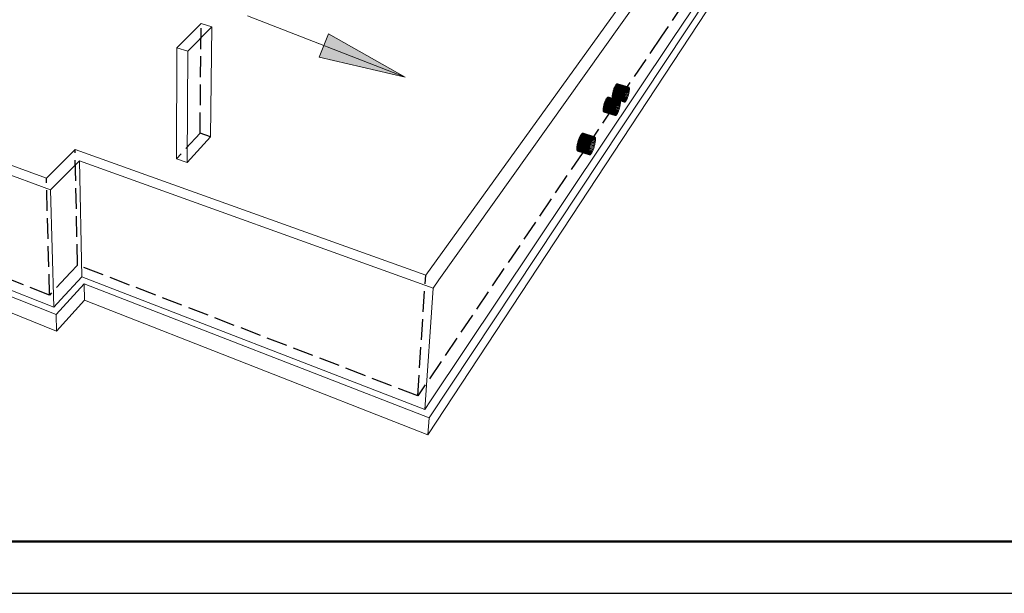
# Model space of a CAD drawing. Header units: millimetres. Extents: x 0 to 59400, y 0 to 42000.
# Tile 2 of 36: x 7900 to 17367, y 0 to 5518. Entities that reach past the tile are written whole.
import ezdxf

# ---------------------------------------------------------------- set-up
doc = ezdxf.new("R2010")
doc.units = ezdxf.units.MM
doc.linetypes.add('______2', pattern=[270, 200, -70])
for name, color, linetype, lineweight in [('Standard', 7, 'Continuous', 25), ('Позиционная метка линия выноска', 7, 'Continuous', 13), ('Примечания', 7, 'Continuous', 13)]:
    doc.layers.add(name, color=color, linetype=linetype, lineweight=lineweight)

msp = doc.modelspace()

# ---------------------------------------------------------------- hatches: boundary and pattern name
at = {"layer": 'Позиционная метка линия выноска', "linetype": 'Continuous', "lineweight": 13, "transparency": 33554687}
msp.add_hatch(color=7, dxfattribs=at).paths.add_polyline_path([(10868, 5380.6), (11606.9, 4963.4), (10780.8, 5157)], flags=16)

# ---------------------------------------------------------------- linework, layer by layer
at = {"layer": 'Standard', "color": 7, "linetype": 'Continuous', "lineweight": 18, "transparency": 33554687}
for p, q in [((16899.4, 9325.7), (11837, 1689)), ((11825.7, 1524.2), (16880.2, 9212.3)), ((11803.8, 3060), (14188.9, 6371.3)), ((14295.9, 6342.1), (11931.3, 3014.2)), ((14174.7, 5328.5), (14537.5, 5871.5)), ((9645.1, 5482), (9411.3, 5248)), ((9516.1, 5213.7), (9748.7, 5448.7)), ((9748.7, 5448.7), (9645.1, 5482)), ((9736.2, 4390.9), (9748.7, 5448.7)), ((11851.2, 1851.3), (14174.7, 5328.5)), ((9407.4, 4180.7), (9411.3, 5248)), ((9411.3, 5248), (9516.1, 5213.7)), ((9509.4, 4144.7), (9516.1, 5213.7)), ((8156.9, 3992.6), (5683.1, 4902.3)), ((13729.1, 4830.8), (13726.5, 4824)), ((13759.5, 4821), (13729, 4830.4)), ((13731.8, 4837.2), (13729.1, 4830.8)), ((13760.6, 4827.9), (13731.7, 4836.8)), ((13734.6, 4843.2), (13731.8, 4837.2)), ((13761.4, 4834.5), (13734.4, 4842.8)), ((13737.3, 4848.6), (13734.6, 4843.2)), ((13737.1, 4848.3), (13762, 4840.7)), ((13740.1, 4853.5), (13737.3, 4848.6)), ((13739.9, 4853.2), (13762.3, 4846.3)), ((13742.8, 4857.8), (13740.1, 4853.5)), ((13742.6, 4857.5), (13762.3, 4851.5)), ((13745.4, 4861.4), (13742.8, 4857.8)), ((13745.2, 4861.2), (13762, 4856)), ((13747.9, 4864.3), (13745.4, 4861.4)), ((13747.7, 4864.1), (13761.4, 4859.9)), ((13750.3, 4866.5), (13747.9, 4864.3)), ((13750.1, 4866.3), (13760.6, 4863.1)), ((13752.5, 4867.9), (13750.3, 4866.5)), ((13752.4, 4867.8), (13759.4, 4865.6)), ((13754.6, 4868.5), (13752.5, 4867.9)), ((13754.5, 4868.4), (13758.1, 4867.3)), ((13756.4, 4868.3), (13754.6, 4868.5)), ((13758.1, 4867.3), (13756.4, 4868.3)), ((13759.4, 4865.6), (13758.1, 4867.3)), ((13760.6, 4863.1), (13759.4, 4865.6)), ((13759.5, 4821), (13760.6, 4827.9)), ((13761.4, 4859.9), (13760.6, 4863.1)), ((13760.6, 4827.9), (13761.4, 4834.5)), ((13762, 4856), (13761.4, 4859.9)), ((13761.4, 4834.5), (13762, 4840.7)), ((13762.3, 4851.5), (13762, 4856)), ((13762, 4840.7), (13762.3, 4846.3)), ((13762.3, 4846.3), (13762.3, 4851.5)), ((5704.3, 4803.2), (8197.2, 3880.8)), ((13661, 4735.7), (13658.4, 4732.8)), ((13663.4, 4738), (13661, 4735.7)), ((13661.1, 4735.9), (13674.8, 4731.6)), ((13665.7, 4739.4), (13663.4, 4738)), ((13663.5, 4738), (13673.9, 4734.8)), ((13667.8, 4740.1), (13665.7, 4739.4)), ((13665.8, 4739.4), (13672.8, 4737.3)), ((13669.7, 4739.9), (13667.8, 4740.1)), ((13667.9, 4740), (13671.4, 4739)), ((13671.4, 4739), (13669.7, 4739.9)), ((13672.8, 4737.3), (13671.4, 4739)), ((13673.9, 4734.8), (13672.8, 4737.3)), ((13674.8, 4731.6), (13673.9, 4734.8)), ((13709.9, 4752.7), (13709.7, 4747.1)), ((13732, 4740.3), (13709.7, 4747.2)), ((13709.7, 4747.1), (13709.7, 4741.9)), ((13729.3, 4736), (13709.7, 4742.1)), ((13709.7, 4741.9), (13710, 4737.4)), ((13710.5, 4758.9), (13709.9, 4752.7)), ((13734.8, 4745.2), (13709.9, 4752.8)), ((13726.7, 4732.4), (13710, 4737.5)), ((13710, 4737.4), (13710.6, 4733.5)), ((13711.3, 4765.5), (13710.5, 4758.9)), ((13737.5, 4750.7), (13710.5, 4759)), ((13724.2, 4729.4), (13710.6, 4733.6)), ((13710.6, 4733.5), (13711.5, 4730.3)), ((13712.5, 4772.4), (13711.3, 4765.5)), ((13740.2, 4756.6), (13711.4, 4765.5)), ((13713.8, 4779.6), (13712.5, 4772.4)), ((13742.9, 4763), (13712.5, 4772.4)), ((13715.4, 4787), (13713.8, 4779.6)), ((13745.5, 4769.8), (13713.8, 4779.6)), ((13717.3, 4794.5), (13715.4, 4787)), ((13748, 4776.9), (13715.4, 4786.9)), ((13750.4, 4784.2), (13717.2, 4794.4)), ((13719.3, 4802.1), (13717.3, 4794.5)), ((13721.6, 4809.5), (13719.3, 4802.1)), ((13752.6, 4791.6), (13719.3, 4801.9)), ((13754.7, 4799.1), (13721.5, 4809.3)), ((13724, 4816.9), (13721.6, 4809.5)), ((13756.5, 4806.5), (13723.9, 4816.6)), ((13726.5, 4824), (13724, 4816.9)), ((13758.1, 4813.9), (13726.4, 4823.6)), ((13726.7, 4732.4), (13729.3, 4736)), ((13729.3, 4736), (13732, 4740.3)), ((13732, 4740.3), (13734.8, 4745.2)), ((13734.8, 4745.2), (13737.5, 4750.7)), ((13737.5, 4750.7), (13740.2, 4756.6)), ((13740.2, 4756.6), (13742.9, 4763)), ((13742.9, 4763), (13745.5, 4769.8)), ((13745.5, 4769.8), (13748, 4776.9)), ((13748, 4776.9), (13750.4, 4784.2)), ((13750.4, 4784.2), (13752.6, 4791.6)), ((13752.6, 4791.6), (13754.7, 4799.1)), ((13754.7, 4799.1), (13756.5, 4806.5)), ((13756.5, 4806.5), (13758.1, 4813.9)), ((13758.1, 4813.9), (13759.5, 4821)), ((13625, 4642.8), (13623.9, 4635.8)), ((13626.4, 4650.1), (13625, 4642.8)), ((13656.3, 4634), (13625.2, 4643.7)), ((13628, 4657.5), (13626.4, 4650.1)), ((13658.9, 4640.9), (13626.6, 4651)), ((13629.9, 4665.1), (13628, 4657.5)), ((13661.4, 4648), (13628.3, 4658.4)), ((13632, 4672.7), (13629.9, 4665.1)), ((13663.8, 4655.4), (13630.1, 4665.9)), ((13634.2, 4680.2), (13632, 4672.7)), ((13666.1, 4662.9), (13632.2, 4673.4)), ((13636.6, 4687.6), (13634.2, 4680.2)), ((13668.1, 4670.4), (13634.5, 4680.9)), ((13639.2, 4694.8), (13636.6, 4687.6)), ((13670, 4678), (13636.9, 4688.3)), ((13641.9, 4701.7), (13639.2, 4694.8)), ((13671.6, 4685.4), (13639.4, 4695.4)), ((13644.6, 4708.2), (13641.9, 4701.7)), ((13673, 4692.6), (13642.1, 4702.2)), ((13647.4, 4714.2), (13644.6, 4708.2)), ((13674.1, 4699.5), (13644.8, 4708.6)), ((13650.2, 4719.8), (13647.4, 4714.2)), ((13674.9, 4706.1), (13647.6, 4714.6)), ((13653, 4724.8), (13650.2, 4719.8)), ((13650.4, 4720.1), (13675.5, 4712.3)), ((13655.7, 4729.1), (13653, 4724.8)), ((13653.1, 4725), (13675.8, 4718)), ((13658.4, 4732.8), (13655.7, 4729.1)), ((13655.9, 4729.3), (13675.7, 4723.2)), ((13656.3, 4634), (13658.9, 4640.9)), ((13658.5, 4732.9), (13675.4, 4727.7)), ((13658.9, 4640.9), (13661.4, 4648)), ((13661.4, 4648), (13663.8, 4655.4)), ((13663.8, 4655.4), (13666.1, 4662.9)), ((13666.1, 4662.9), (13668.1, 4670.4)), ((13668.1, 4670.4), (13670, 4678)), ((13670, 4678), (13671.6, 4685.4)), ((13671.6, 4685.4), (13673, 4692.6)), ((13673, 4692.6), (13674.1, 4699.5)), ((13674.1, 4699.5), (13674.9, 4706.1)), ((13675.4, 4727.7), (13674.8, 4731.6)), ((13674.9, 4706.1), (13675.5, 4712.3)), ((13675.7, 4723.2), (13675.4, 4727.7)), ((13675.5, 4712.3), (13675.8, 4718)), ((13675.8, 4718), (13675.7, 4723.2)), ((13721.8, 4727.2), (13711.4, 4730.4)), ((13711.5, 4730.3), (13712.6, 4727.9)), ((13719.5, 4725.8), (13712.5, 4728)), ((13712.6, 4727.9), (13714, 4726.2)), ((13717.5, 4725.2), (13713.9, 4726.2)), ((13714, 4726.2), (13715.6, 4725.3)), ((13715.6, 4725.3), (13717.5, 4725.2)), ((13717.5, 4725.2), (13719.5, 4725.8)), ((13719.5, 4725.8), (13721.8, 4727.2)), ((13721.8, 4727.2), (13724.2, 4729.4)), ((13724.2, 4729.4), (13726.7, 4732.4)), ((13622.5, 4623), (13622.3, 4617.3)), ((13645.2, 4611), (13622.3, 4618.1)), ((13622.3, 4617.3), (13622.3, 4612.2)), ((13642.4, 4606.6), (13622.3, 4612.9)), ((13622.3, 4612.2), (13622.7, 4607.6)), ((13623.1, 4629.2), (13622.5, 4623)), ((13648, 4616), (13622.6, 4623.9)), ((13639.8, 4602.9), (13622.6, 4608.3)), ((13622.7, 4607.6), (13623.3, 4603.7)), ((13623.9, 4635.8), (13623.1, 4629.2)), ((13650.8, 4621.5), (13623.2, 4630.1)), ((13637.2, 4599.9), (13623.2, 4604.3)), ((13623.3, 4603.7), (13624.2, 4600.6)), ((13634.8, 4597.7), (13624, 4601)), ((13653.5, 4627.6), (13624.1, 4636.7)), ((13624.2, 4600.6), (13625.3, 4598.1)), ((13632.5, 4596.2), (13625.2, 4598.5)), ((13625.3, 4598.1), (13626.8, 4596.5)), ((13630.4, 4595.5), (13626.6, 4596.7)), ((13626.8, 4596.5), (13628.5, 4595.6)), ((13628.5, 4595.6), (13630.4, 4595.5)), ((13630.4, 4595.5), (13632.5, 4596.2)), ((13632.5, 4596.2), (13634.8, 4597.7)), ((13634.8, 4597.7), (13637.2, 4599.9)), ((13637.2, 4599.9), (13639.8, 4602.9)), ((13639.8, 4602.9), (13642.4, 4606.6)), ((13642.4, 4606.6), (13645.2, 4611)), ((13645.2, 4611), (13648, 4616)), ((13648, 4616), (13650.8, 4621.5)), ((13650.8, 4621.5), (13653.5, 4627.6)), ((13653.5, 4627.6), (13656.3, 4634)), ((9509.4, 4144.7), (9736.2, 4390.9)), ((13401.3, 4358.3), (13397.9, 4351)), ((13404.7, 4365), (13401.3, 4358.3)), ((13435.4, 4350.7), (13402.7, 4361.2)), ((13408.1, 4371), (13404.7, 4365)), ((13406.1, 4367.5), (13436, 4358)), ((13411.4, 4376.3), (13408.1, 4371)), ((13409.5, 4373.2), (13436.3, 4364.7)), ((13414.7, 4380.8), (13411.4, 4376.3)), ((13412.8, 4378.2), (13436.2, 4370.7)), ((13417.8, 4384.4), (13414.7, 4380.8)), ((13416, 4382.3), (13435.8, 4376)), ((13420.8, 4387.2), (13417.8, 4384.4)), ((13419.1, 4385.6), (13435, 4380.5)), ((13423.6, 4389), (13420.8, 4387.2)), ((13422, 4388), (13433.8, 4384.2)), ((13426.2, 4389.9), (13423.6, 4389)), ((13424.8, 4389.4), (13432.4, 4387)), ((13428.5, 4389.9), (13426.2, 4389.9)), ((13427.5, 4389.9), (13430.6, 4388.9)), ((13430.6, 4388.9), (13428.5, 4389.9)), ((13432.4, 4387), (13430.6, 4388.9)), ((13433.8, 4384.2), (13432.4, 4387)), ((13435, 4380.5), (13433.8, 4384.2)), ((13435.8, 4376), (13435, 4380.5)), ((13435.4, 4350.7), (13436, 4358)), ((13436.2, 4370.7), (13435.8, 4376)), ((13436, 4358), (13436.3, 4364.7)), ((13436.3, 4364.7), (13436.2, 4370.7)), ((8433.3, 4269.3), (8365.1, 4201.1)), ((11803.8, 3060), (8433.3, 4269.3)), ((13373.3, 4264.9), (13372.3, 4257)), ((13406.6, 4250), (13372.8, 4260.9)), ((13374.5, 4273.1), (13373.3, 4264.9)), ((13410, 4257.3), (13373.9, 4268.9)), ((13376.2, 4281.7), (13374.5, 4273.1)), ((13413.3, 4265.1), (13375.3, 4277.3)), ((13378.1, 4290.5), (13376.2, 4281.7)), ((13416.4, 4273.3), (13377.1, 4285.9)), ((13380.3, 4299.5), (13378.1, 4290.5)), ((13419.5, 4281.8), (13379.1, 4294.8)), ((13382.7, 4308.6), (13380.3, 4299.5)), ((13422.4, 4290.6), (13381.4, 4303.7)), ((13385.4, 4317.6), (13382.7, 4308.6)), ((13425, 4299.5), (13384, 4312.7)), ((13388.3, 4326.4), (13385.4, 4317.6)), ((13427.5, 4308.5), (13386.7, 4321.5)), ((13391.4, 4335), (13388.3, 4326.4)), ((13429.7, 4317.4), (13389.7, 4330.2)), ((13394.6, 4343.2), (13391.4, 4335)), ((13431.6, 4326.2), (13392.8, 4338.6)), ((13397.9, 4351), (13394.6, 4343.2)), ((13433.2, 4334.7), (13396.1, 4346.6)), ((13434.5, 4342.9), (13399.4, 4354.1)), ((13410, 4257.3), (13413.3, 4265.1)), ((13413.3, 4265.1), (13416.4, 4273.3)), ((13416.4, 4273.3), (13419.5, 4281.8)), ((13419.5, 4281.8), (13422.4, 4290.6)), ((13422.4, 4290.6), (13425, 4299.5)), ((13425, 4299.5), (13427.5, 4308.5)), ((13427.5, 4308.5), (13429.7, 4317.4)), ((13429.7, 4317.4), (13431.6, 4326.2)), ((13431.6, 4326.2), (13433.2, 4334.7)), ((13433.2, 4334.7), (13434.5, 4342.9)), ((13434.5, 4342.9), (13435.4, 4350.7)), ((8365.1, 4201.1), (8156.9, 3992.6)), ((9407.4, 4180.7), (9509.4, 4144.7)), ((13371.7, 4249.8), (13371.5, 4243.1)), ((13371.5, 4243.1), (13371.6, 4237)), ((13396.5, 4232), (13371.5, 4240.1)), ((13399.8, 4237.3), (13371.6, 4246.4)), ((13371.6, 4237), (13372, 4231.7)), ((13372.3, 4257), (13371.7, 4249.8)), ((13393.3, 4227.5), (13371.8, 4234.4)), ((13403.2, 4243.3), (13372, 4253.4)), ((13372, 4231.7), (13372.8, 4227.3)), ((13390.1, 4223.8), (13372.4, 4229.5)), ((13372.8, 4227.3), (13374, 4223.6)), ((13387.1, 4221), (13373.4, 4225.4)), ((13374, 4223.6), (13375.5, 4220.9)), ((13384.3, 4219.1), (13374.8, 4222.2)), ((13375.5, 4220.9), (13377.3, 4219)), ((13381.7, 4218.1), (13376.5, 4219.8)), ((13377.3, 4219), (13379.4, 4218.1)), ((13379.4, 4218.1), (13381.7, 4218.1)), ((13381.7, 4218.1), (13384.3, 4219.1)), ((13384.3, 4219.1), (13387.1, 4221)), ((13387.1, 4221), (13390.1, 4223.8)), ((13390.1, 4223.8), (13393.3, 4227.5)), ((13393.3, 4227.5), (13396.5, 4232)), ((13396.5, 4232), (13399.8, 4237.3)), ((13399.8, 4237.3), (13403.2, 4243.3)), ((13403.2, 4243.3), (13406.6, 4250)), ((13406.6, 4250), (13410, 4257.3)), ((8267.6, 3951.9), (8474.9, 4161.4)), ((8474.9, 4161.4), (11874.5, 2934.2)), ((8496.9, 3045.2), (8474.9, 4161.4)), ((8197.2, 3880.8), (8267.6, 3951.9)), ((8227.5, 2752.7), (8197.2, 3880.8)), ((5799.7, 3715.3), (8227.5, 2752.7)), ((8251.5, 2682), (5812.6, 3652.5)), ((5826.1, 3498.2), (8255.6, 2522.3)), ((8295.8, 2826.8), (8496.9, 3045.2)), ((8496.9, 3045.2), (11795.7, 1768.3)), ((8521.5, 2977), (8251.5, 2682)), ((8521.5, 2977), (8524.5, 2818.9)), ((11837, 1689), (8521.5, 2977)), ((11874.5, 2934.2), (11931.3, 3014.2)), ((11795.7, 1768.3), (11874.5, 2934.2)), ((8227.5, 2752.7), (8295.8, 2826.8)), ((8255.6, 2522.3), (8524.5, 2818.9)), ((8524.5, 2818.9), (11825.7, 1524.2)), ((8251.5, 2682), (8255.6, 2522.3)), ((11795.7, 1768.3), (11851.2, 1851.3)), ((11837, 1689), (11825.7, 1524.2))]:
    msp.add_line(p, q, dxfattribs=at)
at = {"layer": 'Standard', "color": 7, "linetype": 'Continuous', "lineweight": 25, "transparency": 33554687}
msp.add_lwpolyline([(0, 0), (59400, 0), (59400, 42000), (0, 42000), (0, 0)], close=True, dxfattribs=at)
at = {"layer": 'Standard', "color": 7, "linetype": 'Continuous', "lineweight": 50, "transparency": 33554687}
msp.add_lwpolyline([(2000, 41500), (58900, 41500), (58900, 500), (2000, 500), (2000, 41500)], close=True, dxfattribs=at)
at = {"layer": 'Standard', "color": 7, "linetype": 'Continuous', "lineweight": 13, "transparency": 33554687}
msp.add_lwpolyline([(58900, 41500), (2000, 41500), (2000, 500), (58900, 500), (58900, 41500)], dxfattribs=at)
at = {"layer": 'Позиционная метка линия выноска', "color": 7, "linetype": 'Continuous', "lineweight": 13, "transparency": 33554687}
for p, q in [((11606.9, 4963.4), (10090.1, 5555.4)), ((10780.8, 5157), (10868, 5380.6)), ((10868, 5380.6), (11606.9, 4963.4)), ((10824.4, 5268.8), (10768.5, 5290.6)), ((11606.9, 4963.4), (10780.8, 5157)), ((11606.9, 4963.4), (11606.9, 4963.4)), ((11606.9, 4963.4), (11606.9, 4963.4)), ((11606.9, 4963.4), (11606.9, 4963.4))]:
    msp.add_line(p, q, dxfattribs=at)
at = {"layer": 'Примечания', "color": 7, "linetype": '______2', "lineweight": -3, "transparency": 33554687}
for p, q in [((14436.5, 5899.8), (14070.4, 5359.2)), ((9635.3, 4425.7), (9645.1, 5482)), ((14070.4, 5359.2), (11727.7, 1898.9)), ((13606.5, 4820.6), (13608.3, 4828.1)), ((13608.3, 4828.1), (13610.4, 4835.6)), ((13608.3, 4828.1), (13717.3, 4794.5)), ((13610.4, 4835.6), (13612.6, 4843)), ((13610.4, 4835.6), (13719.3, 4802.1)), ((13612.6, 4843), (13615, 4850.4)), ((13612.6, 4843), (13721.6, 4809.5)), ((13615, 4850.4), (13617.5, 4857.4)), ((13615, 4850.4), (13724, 4816.9)), ((13617.5, 4857.4), (13620.2, 4864.2)), ((13617.5, 4857.4), (13726.5, 4824)), ((13620.2, 4864.2), (13622.9, 4870.6)), ((13620.2, 4864.2), (13729.1, 4830.8)), ((13622.9, 4870.6), (13625.7, 4876.6)), ((13622.9, 4870.6), (13731.8, 4837.2)), ((13625.7, 4876.6), (13628.4, 4882)), ((13625.7, 4876.6), (13734.6, 4843.2)), ((13628.4, 4882), (13631.2, 4886.9)), ((13628.4, 4882), (13737.3, 4848.6)), ((13631.2, 4886.9), (13633.9, 4891.2)), ((13631.2, 4886.9), (13740.1, 4853.5)), ((13633.9, 4891.2), (13636.6, 4894.8)), ((13633.9, 4891.2), (13742.8, 4857.8)), ((13636.6, 4894.8), (13639.1, 4897.6)), ((13636.6, 4894.8), (13745.4, 4861.4)), ((13639.1, 4897.6), (13641.5, 4899.8)), ((13639.1, 4897.6), (13747.9, 4864.3)), ((13641.5, 4899.8), (13643.8, 4901.2)), ((13641.5, 4899.8), (13750.3, 4866.5)), ((13643.8, 4901.2), (13645.9, 4901.8)), ((13643.8, 4901.2), (13752.5, 4867.9)), ((13646.3, 4832.4), (13644.3, 4825)), ((13645.9, 4901.8), (13647.8, 4901.6)), ((13645.9, 4901.8), (13754.6, 4868.5)), ((13648.1, 4839.9), (13646.3, 4832.4)), ((13721.5, 4809.3), (13646.3, 4832.4)), ((13647.8, 4901.6), (13649.4, 4900.6)), ((13647.8, 4901.6), (13756.4, 4868.3)), ((13649.7, 4847.2), (13648.1, 4839.9)), ((13723.9, 4816.6), (13648.1, 4839.9)), ((13649.4, 4900.6), (13650.8, 4898.9)), ((13649.4, 4900.6), (13754.5, 4868.4)), ((13651.1, 4854.3), (13649.7, 4847.2)), ((13726.4, 4823.6), (13649.7, 4847.2)), ((13650.8, 4898.9), (13652, 4896.4)), ((13650.8, 4898.9), (13752.4, 4867.8)), ((13652.2, 4861.2), (13651.1, 4854.3)), ((13729, 4830.4), (13651.1, 4854.3)), ((13652, 4896.4), (13652.9, 4893.2)), ((13652, 4896.4), (13750.1, 4866.3)), ((13653, 4867.8), (13652.2, 4861.2)), ((13731.7, 4836.8), (13652.2, 4861.2)), ((13652.9, 4893.2), (13653.5, 4889.3)), ((13652.9, 4893.2), (13747.7, 4864.1)), ((13653.5, 4873.9), (13653, 4867.8)), ((13734.4, 4842.8), (13653, 4867.8)), ((13653.5, 4889.3), (13653.8, 4884.7)), ((13653.5, 4889.3), (13745.2, 4861.2)), ((13653.8, 4879.6), (13653.5, 4873.9)), ((13653.5, 4873.9), (13737.1, 4848.3)), ((13653.8, 4884.7), (13653.8, 4879.6)), ((13653.8, 4884.7), (13742.6, 4857.5)), ((13653.8, 4879.6), (13739.9, 4853.2)), ((13529.5, 4728.9), (13532.2, 4735.7)), ((13532.2, 4735.7), (13534.9, 4742.2)), ((13532.2, 4735.7), (13641.9, 4701.7)), ((13534.9, 4742.2), (13537.7, 4748.3)), ((13534.9, 4742.2), (13644.6, 4708.2)), ((13537.7, 4748.3), (13540.6, 4753.8)), ((13537.7, 4748.3), (13647.4, 4714.2)), ((13540.6, 4753.8), (13543.4, 4758.7)), ((13540.6, 4753.8), (13650.2, 4719.8)), ((13543.4, 4758.7), (13546.1, 4763.1)), ((13543.4, 4758.7), (13653, 4724.8)), ((13546.1, 4763.1), (13548.8, 4766.7)), ((13546.1, 4763.1), (13655.7, 4729.1)), ((13548.8, 4766.7), (13551.4, 4769.7)), ((13548.8, 4766.7), (13658.4, 4732.8)), ((13551.4, 4769.7), (13553.9, 4771.9)), ((13551.4, 4769.7), (13661, 4735.7)), ((13553.9, 4771.9), (13556.2, 4773.3)), ((13553.9, 4771.9), (13663.4, 4738)), ((13556.2, 4773.3), (13558.3, 4773.9)), ((13556.2, 4773.3), (13665.7, 4739.4)), ((13558.3, 4773.9), (13560.3, 4773.8)), ((13558.3, 4773.9), (13667.8, 4740.1)), ((13560.3, 4773.8), (13562, 4772.8)), ((13560.3, 4773.8), (13669.7, 4739.9)), ((13562, 4772.8), (13563.4, 4771.1)), ((13562, 4772.8), (13667.9, 4740)), ((13563.4, 4771.1), (13564.6, 4768.7)), ((13563.4, 4771.1), (13665.8, 4739.4)), ((13564.9, 4733.4), (13563.8, 4726.5)), ((13564.6, 4768.7), (13565.5, 4765.5)), ((13564.6, 4768.7), (13663.5, 4738)), ((13565.7, 4740), (13564.9, 4733.4)), ((13644.8, 4708.6), (13564.9, 4733.4)), ((13565.5, 4765.5), (13566.1, 4761.6)), ((13565.5, 4765.5), (13661.1, 4735.9)), ((13566.3, 4746.2), (13565.7, 4740)), ((13647.6, 4714.6), (13565.7, 4740)), ((13566.1, 4761.6), (13566.5, 4757)), ((13566.1, 4761.6), (13658.5, 4732.9)), ((13566.5, 4751.9), (13566.3, 4746.2)), ((13566.3, 4746.2), (13650.4, 4720.1)), ((13566.5, 4757), (13566.5, 4751.9)), ((13566.5, 4757), (13655.9, 4729.3)), ((13566.5, 4751.9), (13653.1, 4725)), ((13600.8, 4780.7), (13601.1, 4786.4)), ((13600.9, 4775.6), (13600.8, 4780.7)), ((13709.7, 4747.1), (13600.8, 4780.7)), ((13601.2, 4771), (13600.9, 4775.6)), ((13709.7, 4741.9), (13600.9, 4775.6)), ((13601.1, 4786.4), (13601.6, 4792.5)), ((13709.9, 4752.7), (13601.1, 4786.4)), ((13601.8, 4767.2), (13601.2, 4771)), ((13710, 4737.4), (13601.2, 4771)), ((13601.6, 4792.5), (13602.4, 4799.1)), ((13601.6, 4792.5), (13710.5, 4758.9)), ((13602.7, 4764), (13601.8, 4767.2)), ((13710.6, 4733.5), (13601.8, 4767.2)), ((13602.4, 4799.1), (13603.5, 4806)), ((13602.4, 4799.1), (13711.3, 4765.5)), ((13603.9, 4761.5), (13602.7, 4764)), ((13711.5, 4730.3), (13602.7, 4764)), ((13603.5, 4806), (13604.9, 4813.2)), ((13603.5, 4806), (13712.5, 4772.4)), ((13605.3, 4759.8), (13603.9, 4761.5)), ((13712.6, 4727.9), (13603.9, 4761.5)), ((13604.9, 4813.2), (13606.5, 4820.6)), ((13604.9, 4813.2), (13713.8, 4779.6)), ((13607, 4758.9), (13605.3, 4759.8)), ((13606.5, 4820.6), (13715.4, 4787)), ((13608.9, 4758.8), (13607, 4758.9)), ((13610.9, 4759.4), (13608.9, 4758.8)), ((13713.9, 4726.2), (13608.9, 4758.8)), ((13613.2, 4760.8), (13610.9, 4759.4)), ((13712.5, 4728), (13610.9, 4759.4)), ((13615.6, 4763), (13613.2, 4760.8)), ((13711.4, 4730.4), (13613.2, 4760.8)), ((13618.2, 4765.9), (13615.6, 4763)), ((13710.6, 4733.6), (13615.6, 4763)), ((13620.8, 4769.5), (13618.2, 4765.9)), ((13710, 4737.5), (13618.2, 4765.9)), ((13623.6, 4773.8), (13620.8, 4769.5)), ((13709.7, 4742.1), (13620.8, 4769.5)), ((13626.3, 4778.7), (13623.6, 4773.8)), ((13709.7, 4747.2), (13623.6, 4773.8)), ((13629.1, 4784.1), (13626.3, 4778.7)), ((13709.9, 4752.8), (13626.3, 4778.7)), ((13631.8, 4790.1), (13629.1, 4784.1)), ((13710.5, 4759), (13629.1, 4784.1)), ((13634.5, 4796.5), (13631.8, 4790.1)), ((13711.4, 4765.5), (13631.8, 4790.1)), ((13637.1, 4803.2), (13634.5, 4796.5)), ((13639.7, 4810.3), (13637.1, 4803.2)), ((13713.8, 4779.6), (13637.1, 4803.2)), ((13642, 4817.6), (13639.7, 4810.3)), ((13715.4, 4786.9), (13639.7, 4810.3)), ((13644.3, 4825), (13642, 4817.6)), ((13717.2, 4794.4), (13642, 4817.6)), ((13719.3, 4801.9), (13644.3, 4825)), ((13714, 4726.2), (13669.7, 4739.9)), ((13715.6, 4725.3), (13671.4, 4739)), ((13512.7, 4651.5), (13512.9, 4657.2)), ((13512.7, 4646.4), (13512.7, 4651.5)), ((13622.3, 4617.3), (13512.7, 4651.5)), ((13513.1, 4641.9), (13512.7, 4646.4)), ((13622.3, 4612.2), (13512.7, 4646.4)), ((13512.9, 4657.2), (13513.5, 4663.4)), ((13622.5, 4623), (13512.9, 4657.2)), ((13513.8, 4638), (13513.1, 4641.9)), ((13622.7, 4607.6), (13513.1, 4641.9)), ((13513.5, 4663.4), (13514.3, 4670)), ((13513.5, 4663.4), (13623.1, 4629.2)), ((13514.3, 4670), (13515.4, 4677)), ((13514.3, 4670), (13623.9, 4635.8)), ((13515.4, 4677), (13516.7, 4684.3)), ((13515.4, 4677), (13625, 4642.8)), ((13516.7, 4684.3), (13518.4, 4691.7)), ((13516.7, 4684.3), (13626.4, 4650.1)), ((13518.4, 4691.7), (13520.2, 4699.2)), ((13518.4, 4691.7), (13628, 4657.5)), ((13520.2, 4699.2), (13522.3, 4706.8)), ((13520.2, 4699.2), (13629.9, 4665.1)), ((13522.3, 4706.8), (13524.5, 4714.3)), ((13522.3, 4706.8), (13632, 4672.7)), ((13524.5, 4714.3), (13526.9, 4721.7)), ((13524.5, 4714.3), (13634.2, 4680.2)), ((13526.9, 4721.7), (13529.5, 4728.9)), ((13526.9, 4721.7), (13636.6, 4687.6)), ((13529.5, 4728.9), (13639.2, 4694.8)), ((13533.2, 4640.7), (13530.5, 4637.1)), ((13536, 4645.1), (13533.2, 4640.7)), ((13622.3, 4612.9), (13533.2, 4640.7)), ((13538.8, 4650), (13536, 4645.1)), ((13622.3, 4618.1), (13536, 4645.1)), ((13541.6, 4655.6), (13538.8, 4650)), ((13622.6, 4623.9), (13538.8, 4650)), ((13544.4, 4661.6), (13541.6, 4655.6)), ((13623.2, 4630.1), (13541.6, 4655.6)), ((13547.1, 4668.1), (13544.4, 4661.6)), ((13624.1, 4636.7), (13544.4, 4661.6)), ((13549.8, 4674.9), (13547.1, 4668.1)), ((13625.2, 4643.7), (13547.1, 4668.1)), ((13552.3, 4682), (13549.8, 4674.9)), ((13626.6, 4651), (13549.8, 4674.9)), ((13554.7, 4689.4), (13552.3, 4682)), ((13628.3, 4658.4), (13552.3, 4682)), ((13557, 4696.8), (13554.7, 4689.4)), ((13630.1, 4665.9), (13554.7, 4689.4)), ((13559, 4704.4), (13557, 4696.8)), ((13632.2, 4673.4), (13557, 4696.8)), ((13560.9, 4711.9), (13559, 4704.4)), ((13634.5, 4680.9), (13559, 4704.4)), ((13562.5, 4719.3), (13560.9, 4711.9)), ((13636.9, 4688.3), (13560.9, 4711.9)), ((13563.8, 4726.5), (13562.5, 4719.3)), ((13639.4, 4695.4), (13562.5, 4719.3)), ((13642.1, 4702.2), (13563.8, 4726.5)), ((13514.7, 4634.8), (13513.8, 4638)), ((13623.3, 4603.7), (13513.8, 4638)), ((13515.9, 4632.4), (13514.7, 4634.8)), ((13624.2, 4600.6), (13514.7, 4634.8)), ((13517.3, 4630.7), (13515.9, 4632.4)), ((13625.3, 4598.1), (13515.9, 4632.4)), ((13519.1, 4629.8), (13517.3, 4630.7)), ((13626.8, 4596.5), (13517.3, 4630.7)), ((13521, 4629.7), (13519.1, 4629.8)), ((13628.5, 4595.6), (13519.1, 4629.8)), ((13523.1, 4630.4), (13521, 4629.7)), ((13626.6, 4596.7), (13521, 4629.7)), ((13525.4, 4631.8), (13523.1, 4630.4)), ((13625.2, 4598.5), (13523.1, 4630.4)), ((13527.9, 4634.1), (13525.4, 4631.8)), ((13624, 4601), (13525.4, 4631.8)), ((13530.5, 4637.1), (13527.9, 4634.1)), ((13623.2, 4604.3), (13527.9, 4634.1)), ((13622.6, 4608.3), (13530.5, 4637.1)), ((9635.3, 4425.7), (9407.4, 4180.7)), ((9736.2, 4390.9), (9635.3, 4425.7)), ((13273.6, 4353.4), (13276.5, 4362.2)), ((13276.5, 4362.2), (13279.6, 4370.7)), ((13276.5, 4362.2), (13388.3, 4326.4)), ((13279.6, 4370.7), (13282.8, 4379)), ((13279.6, 4370.7), (13391.4, 4335)), ((13282.8, 4379), (13286.1, 4386.7)), ((13282.8, 4379), (13394.6, 4343.2)), ((13286.1, 4386.7), (13289.5, 4394)), ((13286.1, 4386.7), (13397.9, 4351)), ((13289.5, 4394), (13292.9, 4400.7)), ((13289.5, 4394), (13401.3, 4358.3)), ((13292.9, 4400.7), (13296.3, 4406.7)), ((13292.9, 4400.7), (13404.7, 4365)), ((13296.3, 4406.7), (13299.7, 4411.9)), ((13296.3, 4406.7), (13408.1, 4371)), ((13299.7, 4411.9), (13303, 4416.4)), ((13299.7, 4411.9), (13411.4, 4376.3)), ((13303, 4416.4), (13306.2, 4420)), ((13303, 4416.4), (13414.7, 4380.8)), ((13306.2, 4420), (13309.2, 4422.7)), ((13306.2, 4420), (13417.8, 4384.4)), ((13309.2, 4422.7), (13312, 4424.6)), ((13309.2, 4422.7), (13420.8, 4387.2)), ((13312, 4424.6), (13314.6, 4425.5)), ((13312, 4424.6), (13423.6, 4389)), ((13314.6, 4425.5), (13317, 4425.4)), ((13314.6, 4425.5), (13426.2, 4389.9)), ((13317, 4425.4), (13319.1, 4424.4)), ((13317, 4425.4), (13428.5, 4389.9)), ((13320.4, 4361.7), (13318.5, 4353)), ((13319.1, 4424.4), (13320.9, 4422.5)), ((13319.1, 4424.4), (13427.5, 4389.9)), ((13322, 4370.3), (13320.4, 4361.7)), ((13392.8, 4338.6), (13320.4, 4361.7)), ((13320.9, 4422.5), (13322.4, 4419.7)), ((13320.9, 4422.5), (13424.8, 4389.4)), ((13323.2, 4378.5), (13322, 4370.3)), ((13396.1, 4346.6), (13322, 4370.3)), ((13322.4, 4419.7), (13323.6, 4416)), ((13322.4, 4419.7), (13422, 4388)), ((13324.2, 4386.2), (13323.2, 4378.5)), ((13399.4, 4354.1), (13323.2, 4378.5)), ((13323.6, 4416), (13324.4, 4411.5)), ((13323.6, 4416), (13419.1, 4385.6)), ((13324.8, 4393.5), (13324.2, 4386.2)), ((13402.7, 4361.2), (13324.2, 4386.2)), ((13324.4, 4411.5), (13324.9, 4406.2)), ((13324.4, 4411.5), (13416, 4382.3)), ((13325, 4400.2), (13324.8, 4393.5)), ((13324.8, 4393.5), (13406.1, 4367.5)), ((13324.9, 4406.2), (13325, 4400.2)), ((13324.9, 4406.2), (13412.8, 4378.2)), ((13325, 4400.2), (13409.5, 4373.2)), ((8456.3, 3157.7), (8433.3, 4269.3)), ((13259.7, 4279), (13259.9, 4285.7)), ((13259.9, 4273), (13259.7, 4279)), ((13371.5, 4243.1), (13259.7, 4279)), ((13259.9, 4285.7), (13260.5, 4293)), ((13371.7, 4249.8), (13259.9, 4285.7)), ((13260.4, 4267.7), (13259.9, 4273)), ((13371.6, 4237), (13259.9, 4273)), ((13261.2, 4263.2), (13260.4, 4267.7)), ((13372, 4231.7), (13260.4, 4267.7)), ((13260.5, 4293), (13261.4, 4300.8)), ((13260.5, 4293), (13372.3, 4257)), ((13262.4, 4259.6), (13261.2, 4263.2)), ((13372.8, 4227.3), (13261.2, 4263.2)), ((13261.4, 4300.8), (13262.7, 4309)), ((13261.4, 4300.8), (13373.3, 4264.9)), ((13262.7, 4309), (13264.3, 4317.6)), ((13262.7, 4309), (13374.5, 4273.1)), ((13264.3, 4317.6), (13266.2, 4326.4)), ((13264.3, 4317.6), (13376.2, 4281.7)), ((13266.2, 4326.4), (13268.4, 4335.4)), ((13266.2, 4326.4), (13378.1, 4290.5)), ((13268.4, 4335.4), (13270.9, 4344.4)), ((13268.4, 4335.4), (13380.3, 4299.5)), ((13270.9, 4344.4), (13273.6, 4353.4)), ((13270.9, 4344.4), (13382.7, 4308.6)), ((13273.6, 4353.4), (13385.4, 4317.6)), ((13281.9, 4263.3), (13278.8, 4259.7)), ((13285.2, 4267.8), (13281.9, 4263.3)), ((13371.8, 4234.4), (13281.9, 4263.3)), ((13288.6, 4273.1), (13285.2, 4267.8)), ((13371.5, 4240.1), (13285.2, 4267.8)), ((13292, 4279.1), (13288.6, 4273.1)), ((13371.6, 4246.4), (13288.6, 4273.1)), ((13295.4, 4285.8), (13292, 4279.1)), ((13372, 4253.4), (13292, 4279.1)), ((13298.7, 4293), (13295.4, 4285.8)), ((13372.8, 4260.9), (13295.4, 4285.8)), ((13302.1, 4300.8), (13298.7, 4293)), ((13373.9, 4268.9), (13298.7, 4293)), ((13305.2, 4309), (13302.1, 4300.8)), ((13375.3, 4277.3), (13302.1, 4300.8)), ((13308.3, 4317.5), (13305.2, 4309)), ((13377.1, 4285.9), (13305.2, 4309)), ((13311.2, 4326.2), (13308.3, 4317.5)), ((13379.1, 4294.8), (13308.3, 4317.5)), ((13313.9, 4335.1), (13311.2, 4326.2)), ((13381.4, 4303.7), (13311.2, 4326.2)), ((13316.3, 4344.1), (13313.9, 4335.1)), ((13384, 4312.7), (13313.9, 4335.1)), ((13318.5, 4353), (13316.3, 4344.1)), ((13386.7, 4321.5), (13316.3, 4344.1)), ((13389.7, 4330.2), (13318.5, 4353)), ((13263.9, 4256.8), (13262.4, 4259.6)), ((13374, 4223.6), (13262.4, 4259.6)), ((13265.7, 4255), (13263.9, 4256.8)), ((13375.5, 4220.9), (13263.9, 4256.8)), ((13267.9, 4254), (13265.7, 4255)), ((13377.3, 4219), (13265.7, 4255)), ((13270.3, 4254.1), (13267.9, 4254)), ((13379.4, 4218.1), (13267.9, 4254)), ((13272.9, 4255), (13270.3, 4254.1)), ((13376.5, 4219.8), (13270.3, 4254.1)), ((13275.7, 4256.9), (13272.9, 4255)), ((13374.8, 4222.2), (13272.9, 4255)), ((13278.8, 4259.7), (13275.7, 4256.9)), ((13373.4, 4225.4), (13275.7, 4256.9)), ((13372.4, 4229.5), (13278.8, 4259.7)), ((8188.1, 2869.2), (8156.9, 3992.6)), ((8188.1, 2869.2), (5778.5, 3818.9)), ((8456.3, 3157.7), (8390.1, 3086.5)), ((11727.7, 1898.9), (8456.3, 3157.7)), ((8390.1, 3086.5), (8188.1, 2869.2)), ((11727.7, 1898.9), (11803.8, 3060))]:
    msp.add_line(p, q, dxfattribs=at)

doc.saveas('drawing.dxf')
